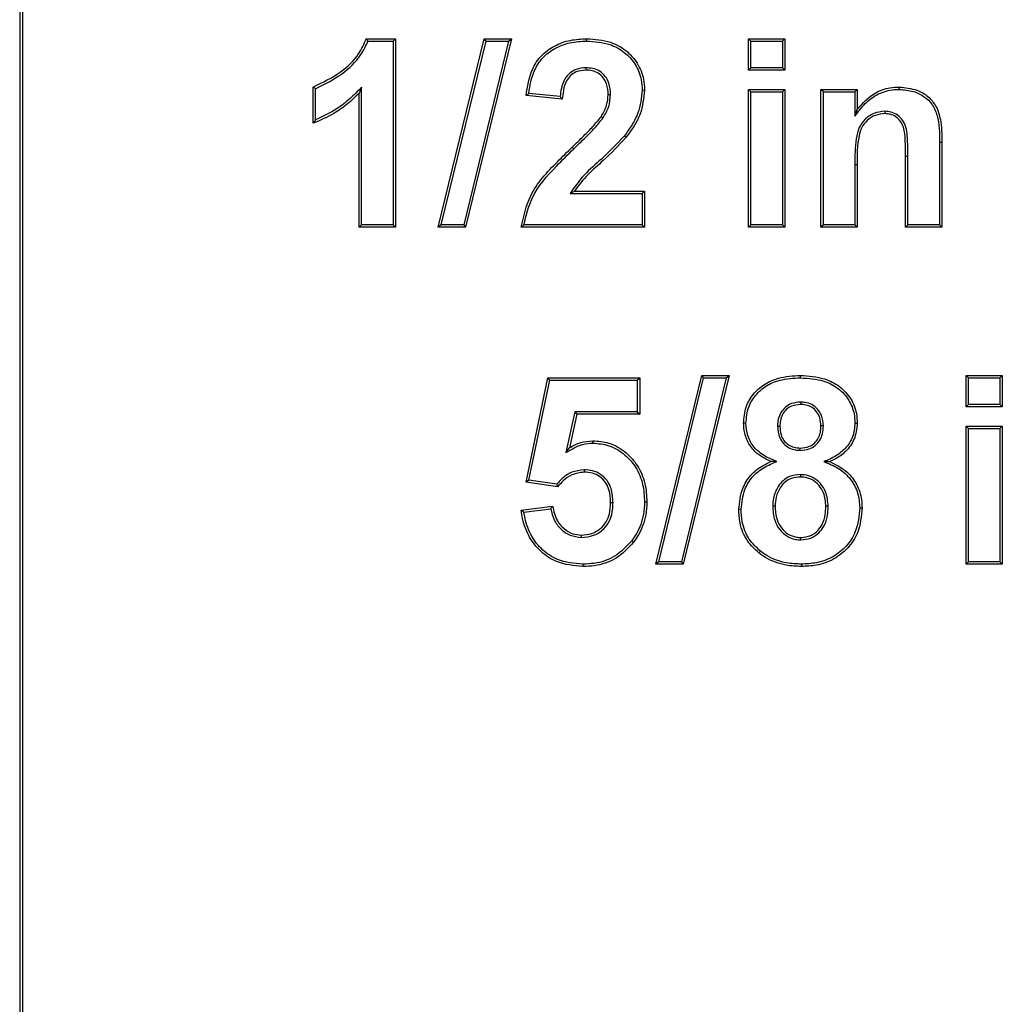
# Model space of a CAD drawing. Header units: inches. Extents: x 0.3 to 33.8, y 0.2 to 21.7.
# Tile 7 of 192: x 12.2241 to 12.297, y 6.424 to 6.4971. Entities that reach past the tile are written whole.
import ezdxf

# ---------------------------------------------------------------- set-up
doc = ezdxf.new("R2010")
doc.units = ezdxf.units.IN
doc.header["$MEASUREMENT"] = 0

msp = doc.modelspace()

# ---------------------------------------------------------------- linework, layer by layer
at = {"color": 7, "linetype": 'Continuous', "lineweight": 25}
for p, q in [((12.22406499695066, 6.545417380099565), (12.22406499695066, 6.320417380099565)), ((12.22406499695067, 6.545417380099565), (12.22406499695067, 6.295417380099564)), ((12.22428318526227, 6.545417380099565), (12.22428318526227, 6.320417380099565)), ((12.24980554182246, 6.495667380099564), (12.25196499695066, 6.495667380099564)), ((12.25179001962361, 6.495492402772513), (12.25196499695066, 6.495667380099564)), ((12.25196499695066, 6.495667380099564), (12.25196499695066, 6.481667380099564)), ((12.25513967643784, 6.481667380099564), (12.25855273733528, 6.495667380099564)), ((12.26058038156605, 6.495667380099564), (12.25717012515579, 6.481667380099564)), ((12.25869018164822, 6.495492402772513), (12.25855273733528, 6.495667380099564)), ((12.25855273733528, 6.495667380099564), (12.26058038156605, 6.495667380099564)), ((12.26035766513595, 6.495492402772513), (12.26058038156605, 6.495667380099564)), ((12.26615517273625, 6.495492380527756), (12.26615570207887, 6.495667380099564)), ((12.27834510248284, 6.495492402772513), (12.27817012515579, 6.495667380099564)), ((12.27817012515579, 6.495667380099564), (12.2808624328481, 6.495667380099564)), ((12.27817012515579, 6.493334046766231), (12.27817012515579, 6.495667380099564)), ((12.28068745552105, 6.495492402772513), (12.2808624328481, 6.495667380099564)), ((12.2808624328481, 6.495667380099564), (12.2808624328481, 6.493334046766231)), ((12.24992655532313, 6.495492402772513), (12.25179001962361, 6.495492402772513)), ((12.25179001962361, 6.495492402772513), (12.25179001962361, 6.481842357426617)), ((12.25536243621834, 6.481842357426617), (12.25869018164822, 6.495492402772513)), ((12.26035766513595, 6.495492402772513), (12.25703265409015, 6.481842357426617)), ((12.25869018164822, 6.495492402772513), (12.26035766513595, 6.495492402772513)), ((12.27834510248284, 6.495492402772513), (12.28068745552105, 6.495492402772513)), ((12.27834510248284, 6.493509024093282), (12.27834510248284, 6.495492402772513)), ((12.28068745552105, 6.495492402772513), (12.28068745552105, 6.493509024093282)), ((12.26609986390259, 6.493509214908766), (12.26609961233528, 6.493334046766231)), ((12.27834510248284, 6.493509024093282), (12.27817012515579, 6.493334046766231)), ((12.28068745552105, 6.493509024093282), (12.27834510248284, 6.493509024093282)), ((12.28068745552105, 6.493509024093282), (12.2808624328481, 6.493334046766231)), ((12.2808624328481, 6.493334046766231), (12.27817012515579, 6.493334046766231)), ((12.2458624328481, 6.489385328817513), (12.2458624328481, 6.492077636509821)), ((12.24603741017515, 6.489641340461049), (12.24603741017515, 6.491956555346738)), ((12.24944766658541, 6.492061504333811), (12.24927268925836, 6.491634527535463)), ((12.24944766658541, 6.481842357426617), (12.24944766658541, 6.492061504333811)), ((12.28935749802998, 6.491902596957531), (12.28935722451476, 6.492077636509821)), ((12.24927268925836, 6.481667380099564), (12.24927268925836, 6.491634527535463)), ((12.26434961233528, 6.491180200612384), (12.26165730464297, 6.491443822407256)), ((12.26418822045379, 6.491371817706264), (12.26185273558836, 6.491600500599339)), ((12.2679350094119, 6.491495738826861), (12.26775986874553, 6.491497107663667)), ((12.27027716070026, 6.491859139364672), (12.27045217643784, 6.491858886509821)), ((12.27834510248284, 6.491723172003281), (12.27817012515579, 6.491898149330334)), ((12.27817012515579, 6.481667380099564), (12.27817012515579, 6.491898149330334)), ((12.27817012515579, 6.491898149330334), (12.2808624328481, 6.491898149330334)), ((12.27834510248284, 6.481842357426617), (12.27834510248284, 6.491723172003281)), ((12.27834510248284, 6.491723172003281), (12.28068745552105, 6.491723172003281)), ((12.28068745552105, 6.491723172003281), (12.2808624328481, 6.491898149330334)), ((12.28068745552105, 6.491723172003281), (12.28068745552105, 6.481842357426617)), ((12.2808624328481, 6.491898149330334), (12.2808624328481, 6.481667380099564)), ((12.28372971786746, 6.491723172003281), (12.28355474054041, 6.491898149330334)), ((12.28355474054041, 6.491898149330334), (12.28624704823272, 6.491898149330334)), ((12.28355474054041, 6.481667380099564), (12.28355474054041, 6.491898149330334)), ((12.28372971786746, 6.491723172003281), (12.28607207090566, 6.491723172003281)), ((12.28372971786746, 6.481842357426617), (12.28372971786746, 6.491723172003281)), ((12.28607207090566, 6.491723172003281), (12.28624704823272, 6.491898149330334)), ((12.28607207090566, 6.491723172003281), (12.28607207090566, 6.489921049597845)), ((12.28624704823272, 6.491898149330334), (12.28624704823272, 6.490422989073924)), ((12.26737346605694, 6.48978292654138), (12.26722701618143, 6.489878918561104)), ((12.28607207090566, 6.489921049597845), (12.28624704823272, 6.490422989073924)), ((12.28829604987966, 6.490278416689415), (12.28829712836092, 6.490103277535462)), ((12.26895651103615, 6.488454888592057), (12.26909480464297, 6.488347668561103)), ((12.26520567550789, 6.487492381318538), (12.2650843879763, 6.487618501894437)), ((12.29235412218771, 6.487993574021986), (12.29252909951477, 6.487994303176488)), ((12.29235412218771, 6.487993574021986), (12.29235412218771, 6.481842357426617)), ((12.29252909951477, 6.487994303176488), (12.29252909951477, 6.481667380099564)), ((12.29001176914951, 6.486917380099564), (12.28983679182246, 6.486917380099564)), ((12.28983679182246, 6.481667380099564), (12.28983679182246, 6.486917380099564)), ((12.29001176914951, 6.481842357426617), (12.29001176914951, 6.486917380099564)), ((12.28607207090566, 6.486326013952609), (12.28624704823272, 6.486325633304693)), ((12.28607207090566, 6.486326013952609), (12.28607207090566, 6.481842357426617)), ((12.28624704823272, 6.486325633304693), (12.28624704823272, 6.481667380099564)), ((12.26493777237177, 6.48418471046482), (12.26524985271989, 6.484359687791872)), ((12.26493777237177, 6.48418471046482), (12.27027719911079, 6.48418471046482)), ((12.26524985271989, 6.484359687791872), (12.27045217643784, 6.484359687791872)), ((12.27027719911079, 6.48418471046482), (12.27045217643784, 6.484359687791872)), ((12.27027719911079, 6.48418471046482), (12.27027719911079, 6.481842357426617)), ((12.27045217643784, 6.484359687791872), (12.27045217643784, 6.481667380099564)), ((12.24944766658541, 6.481842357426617), (12.24927268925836, 6.481667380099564)), ((12.25179001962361, 6.481842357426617), (12.24944766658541, 6.481842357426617)), ((12.25179001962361, 6.481842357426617), (12.25196499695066, 6.481667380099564)), ((12.25536243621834, 6.481842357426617), (12.25513967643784, 6.481667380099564)), ((12.25703265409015, 6.481842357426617), (12.25536243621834, 6.481842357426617)), ((12.25703265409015, 6.481842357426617), (12.25717012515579, 6.481667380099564)), ((12.27027719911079, 6.481842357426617), (12.26149907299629, 6.481842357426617)), ((12.27027719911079, 6.481842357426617), (12.27045217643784, 6.481667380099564)), ((12.27834510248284, 6.481842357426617), (12.27817012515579, 6.481667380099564)), ((12.28068745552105, 6.481842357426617), (12.27834510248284, 6.481842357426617)), ((12.28068745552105, 6.481842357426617), (12.2808624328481, 6.481667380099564)), ((12.28372971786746, 6.481842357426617), (12.28355474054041, 6.481667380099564)), ((12.28607207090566, 6.481842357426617), (12.28372971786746, 6.481842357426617)), ((12.28607207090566, 6.481842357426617), (12.28624704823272, 6.481667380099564)), ((12.29001176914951, 6.481842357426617), (12.28983679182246, 6.481667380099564)), ((12.29235412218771, 6.481842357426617), (12.29001176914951, 6.481842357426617)), ((12.29235412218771, 6.481842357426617), (12.29252909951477, 6.481667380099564)), ((12.25196499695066, 6.481667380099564), (12.24927268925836, 6.481667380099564)), ((12.25717012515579, 6.481667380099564), (12.25513967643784, 6.481667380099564)), ((12.27045217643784, 6.481667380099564), (12.261298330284, 6.481667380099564)), ((12.2808624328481, 6.481667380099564), (12.27817012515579, 6.481667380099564)), ((12.28624704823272, 6.481667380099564), (12.28355474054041, 6.481667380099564)), ((12.29252909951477, 6.481667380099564), (12.28983679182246, 6.481667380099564)), ((12.26165730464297, 6.462741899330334), (12.26327268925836, 6.470487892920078)), ((12.26186674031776, 6.462889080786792), (12.26341494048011, 6.470312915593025)), ((12.26341494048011, 6.470312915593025), (12.26327268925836, 6.470487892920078)), ((12.26327268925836, 6.470487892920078), (12.27009320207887, 6.470487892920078)), ((12.26341494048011, 6.470312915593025), (12.26991822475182, 6.470312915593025)), ((12.26991822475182, 6.470312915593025), (12.27009320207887, 6.470487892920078)), ((12.26991822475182, 6.470312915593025), (12.26991822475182, 6.467970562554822)), ((12.27009320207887, 6.470487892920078), (12.27009320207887, 6.467795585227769)), ((12.27129352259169, 6.456667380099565), (12.27470658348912, 6.470667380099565)), ((12.27151628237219, 6.456842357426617), (12.27484402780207, 6.470492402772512)), ((12.27651151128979, 6.470492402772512), (12.273186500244, 6.456842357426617)), ((12.27673422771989, 6.470667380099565), (12.27332397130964, 6.456667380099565)), ((12.27484402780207, 6.470492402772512), (12.27470658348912, 6.470667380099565)), ((12.27470658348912, 6.470667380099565), (12.27673422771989, 6.470667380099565)), ((12.27484402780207, 6.470492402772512), (12.27651151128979, 6.470492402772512)), ((12.27651151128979, 6.470492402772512), (12.27673422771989, 6.470667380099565)), ((12.28202912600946, 6.470492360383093), (12.28202909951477, 6.470667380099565)), ((12.29449894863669, 6.470492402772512), (12.29432397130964, 6.470667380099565)), ((12.29432397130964, 6.470667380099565), (12.29701627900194, 6.470667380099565)), ((12.29432397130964, 6.468334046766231), (12.29432397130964, 6.470667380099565)), ((12.29449894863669, 6.470492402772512), (12.29684130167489, 6.470492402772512)), ((12.29449894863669, 6.468509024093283), (12.29449894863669, 6.470492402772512)), ((12.29684130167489, 6.470492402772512), (12.29701627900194, 6.470667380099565)), ((12.29684130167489, 6.470492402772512), (12.29684130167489, 6.468509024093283)), ((12.29701627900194, 6.470667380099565), (12.29701627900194, 6.468334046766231)), ((12.2820460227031, 6.468688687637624), (12.28204592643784, 6.468513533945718)), ((12.26528867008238, 6.467970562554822), (12.26462355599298, 6.464947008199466)), ((12.26991822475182, 6.467970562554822), (12.26528867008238, 6.467970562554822)), ((12.26528867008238, 6.467970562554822), (12.26542933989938, 6.467795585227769)), ((12.26991822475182, 6.467970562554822), (12.27009320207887, 6.467795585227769)), ((12.29449894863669, 6.468509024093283), (12.29432397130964, 6.468334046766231)), ((12.29701627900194, 6.468334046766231), (12.29432397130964, 6.468334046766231)), ((12.29684130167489, 6.468509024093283), (12.29449894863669, 6.468509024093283)), ((12.29684130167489, 6.468509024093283), (12.29701627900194, 6.468334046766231)), ((12.26542933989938, 6.467795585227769), (12.2648796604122, 6.465296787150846)), ((12.27009320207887, 6.467795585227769), (12.26542933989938, 6.467795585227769)), ((12.27798621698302, 6.467123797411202), (12.27781115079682, 6.467122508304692)), ((12.28607199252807, 6.467123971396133), (12.28624704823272, 6.467122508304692)), ((12.28032837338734, 6.466912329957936), (12.28050345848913, 6.466912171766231)), ((12.28372981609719, 6.466920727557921), (12.28355474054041, 6.466920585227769)), ((12.29449894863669, 6.466723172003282), (12.29432397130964, 6.466898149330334)), ((12.29432397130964, 6.456667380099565), (12.29432397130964, 6.466898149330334)), ((12.29432397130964, 6.466898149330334), (12.29701627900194, 6.466898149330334)), ((12.29449894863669, 6.456842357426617), (12.29449894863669, 6.466723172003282)), ((12.29449894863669, 6.466723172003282), (12.29684130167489, 6.466723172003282)), ((12.29684130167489, 6.466723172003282), (12.29701627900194, 6.466898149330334)), ((12.29684130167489, 6.466723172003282), (12.29684130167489, 6.456842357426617)), ((12.29701627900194, 6.466898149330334), (12.29701627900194, 6.456667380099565)), ((12.26660888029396, 6.465646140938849), (12.26660722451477, 6.465821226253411)), ((12.26462355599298, 6.464947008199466), (12.2648796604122, 6.465296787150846)), ((12.28202050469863, 6.465107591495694), (12.28202068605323, 6.465282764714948)), ((12.28027770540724, 6.464280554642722), (12.27983318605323, 6.464278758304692)), ((12.2837616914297, 6.464273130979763), (12.28420538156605, 6.464278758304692)), ((12.26596618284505, 6.463662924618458), (12.26596780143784, 6.463487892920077)), ((12.26186674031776, 6.462889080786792), (12.26165730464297, 6.462741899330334)), ((12.2640046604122, 6.462410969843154), (12.26165730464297, 6.462741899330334)), ((12.26393395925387, 6.462597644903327), (12.26186674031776, 6.462889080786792)), ((12.28202262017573, 6.463303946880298), (12.28202349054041, 6.463128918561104)), ((12.2704566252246, 6.46128373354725), (12.27063166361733, 6.461283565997)), ((12.261298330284, 6.460672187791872), (12.26363166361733, 6.460975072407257)), ((12.26149631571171, 6.46052144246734), (12.26348686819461, 6.460779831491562)), ((12.26811436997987, 6.461223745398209), (12.26793935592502, 6.461224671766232)), ((12.27762722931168, 6.460729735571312), (12.27745217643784, 6.460731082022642)), ((12.27996945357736, 6.460988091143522), (12.28014448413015, 6.460986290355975)), ((12.28408871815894, 6.460955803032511), (12.28391371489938, 6.460955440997)), ((12.28643102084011, 6.460847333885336), (12.28660602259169, 6.460846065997)), ((12.26576559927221, 6.458646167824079), (12.2657686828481, 6.458821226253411)), ((12.26949955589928, 6.458394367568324), (12.26963887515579, 6.458288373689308)), ((12.28206324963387, 6.458466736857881), (12.28206275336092, 6.458641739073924)), ((12.27905311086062, 6.457626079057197), (12.27894416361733, 6.457489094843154)), ((12.26588014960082, 6.456662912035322), (12.26588086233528, 6.456487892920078)), ((12.27151628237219, 6.456842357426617), (12.27129352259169, 6.456667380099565)), ((12.27332397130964, 6.456667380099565), (12.27129352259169, 6.456667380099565)), ((12.273186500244, 6.456842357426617), (12.27151628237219, 6.456842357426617)), ((12.273186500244, 6.456842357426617), (12.27332397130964, 6.456667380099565)), ((12.28210476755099, 6.456662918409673), (12.28210482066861, 6.456487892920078)), ((12.29449894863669, 6.456842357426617), (12.29432397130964, 6.456667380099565)), ((12.29701627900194, 6.456667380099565), (12.29432397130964, 6.456667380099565)), ((12.29684130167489, 6.456842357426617), (12.29449894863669, 6.456842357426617)), ((12.29684130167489, 6.456842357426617), (12.29701627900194, 6.456667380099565))]:
    msp.add_line(p, q, dxfattribs=at)
at = {"color": 7, "linetype": 'Continuous', "lineweight": 25, "flags": 128}
msp.add_lwpolyline([(12.24603741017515, 6.491956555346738), (12.24594992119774, 6.492017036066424), (12.2458624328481, 6.492077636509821)], dxfattribs=at)
at = {"color": 7, "linetype": 'Continuous', "lineweight": 25}
for points, knots in [([(12.2458624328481, 6.492077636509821), (12.2465602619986, 6.492419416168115), (12.2478230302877, 6.493037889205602), (12.24919630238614, 6.494322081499), (12.24963125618, 6.495282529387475), (12.24980554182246, 6.495667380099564)], [0, 0, 0, 0, 0.4253777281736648, 0.769749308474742, 1, 1, 1, 1]), ([(12.24992655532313, 6.495492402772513), (12.2499064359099, 6.495521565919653), (12.24986619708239, 6.49557989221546), (12.24982576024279, 6.495638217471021), (12.24980554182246, 6.495667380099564)], [0, 0, 0, 0, 0.4999999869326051, 1, 1, 1, 1]), ([(12.26165730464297, 6.491443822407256), (12.26176112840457, 6.492106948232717), (12.26192813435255, 6.493173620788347), (12.26274061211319, 6.494446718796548), (12.26375130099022, 6.495179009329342), (12.26492436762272, 6.495603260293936), (12.2657499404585, 6.495646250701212), (12.26615570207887, 6.495667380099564)], [0, 0, 0, 0, 0.2891442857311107, 0.4651036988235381, 0.6413562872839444, 0.823729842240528, 1, 1, 1, 1]), ([(12.26615570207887, 6.495667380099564), (12.26676224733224, 6.495627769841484), (12.26779818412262, 6.495560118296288), (12.26910154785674, 6.494844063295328), (12.26997277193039, 6.493885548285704), (12.2704014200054, 6.492819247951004), (12.27043804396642, 6.492126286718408), (12.27045217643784, 6.491858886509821)], [0, 0, 0, 0, 0.2802385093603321, 0.4786277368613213, 0.6769197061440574, 0.8753296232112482, 1, 1, 1, 1]), ([(12.24603741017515, 6.491956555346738), (12.24670654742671, 6.492293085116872), (12.24797081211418, 6.492928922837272), (12.24931682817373, 6.494197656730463), (12.24976409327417, 6.495147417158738), (12.24992655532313, 6.495492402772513)], [0, 0, 0, 0, 0.4172336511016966, 0.7883192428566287, 1, 1, 1, 1]), ([(12.26185273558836, 6.491600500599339), (12.26195390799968, 6.492181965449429), (12.26212024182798, 6.493137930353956), (12.26285069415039, 6.494299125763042), (12.26379092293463, 6.494996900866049), (12.26492238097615, 6.49542528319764), (12.26573839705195, 6.495469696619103), (12.26615517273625, 6.495492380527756)], [0, 0, 0, 0, 0.2717156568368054, 0.4467176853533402, 0.6220911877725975, 0.8069851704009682, 1, 1, 1, 1]), ([(12.26615517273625, 6.495492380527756), (12.2667419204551, 6.495454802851), (12.26773841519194, 6.495390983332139), (12.2689895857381, 6.494705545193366), (12.26982139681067, 6.493791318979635), (12.27022935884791, 6.492774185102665), (12.27026386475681, 6.492113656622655), (12.27027716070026, 6.491859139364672)], [0, 0, 0, 0, 0.2830854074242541, 0.480774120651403, 0.6783583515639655, 0.8760638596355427, 1, 1, 1, 1]), ([(12.26609986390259, 6.493509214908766), (12.26585114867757, 6.493489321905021), (12.26541671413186, 6.493454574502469), (12.26487861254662, 6.49312506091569), (12.26447738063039, 6.492640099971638), (12.26426708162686, 6.492023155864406), (12.26421247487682, 6.491572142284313), (12.26418822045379, 6.491371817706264)], [0, 0, 0, 0, 0.2303493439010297, 0.4023545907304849, 0.5742820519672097, 0.8109108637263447, 1, 1, 1, 1]), ([(12.2679350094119, 6.491495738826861), (12.26791713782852, 6.491790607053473), (12.26788754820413, 6.49227881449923), (12.26756275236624, 6.492889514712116), (12.26713701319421, 6.493274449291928), (12.26662223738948, 6.493481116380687), (12.26627102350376, 6.493500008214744), (12.26609986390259, 6.493509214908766)], [0, 0, 0, 0, 0.284558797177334, 0.4711383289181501, 0.6584573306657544, 0.8335535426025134, 1, 1, 1, 1]), ([(12.26609961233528, 6.493334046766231), (12.26584941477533, 6.493312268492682), (12.26543287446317, 6.493276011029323), (12.26494274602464, 6.492943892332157), (12.26459376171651, 6.492476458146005), (12.26441093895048, 6.491860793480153), (12.26436918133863, 6.49139737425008), (12.26434961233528, 6.491180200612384)], [0, 0, 0, 0, 0.2370883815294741, 0.3947155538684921, 0.5522833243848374, 0.7901851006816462, 0.9999999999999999, 0.9999999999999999, 0.9999999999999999, 0.9999999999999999]), ([(12.26775986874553, 6.491497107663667), (12.26774338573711, 6.491776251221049), (12.26771671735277, 6.492227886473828), (12.26741759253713, 6.492785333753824), (12.2670361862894, 6.493126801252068), (12.266572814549, 6.493309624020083), (12.26625594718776, 6.493325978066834), (12.26609961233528, 6.493334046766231)], [0, 0, 0, 0, 0.295556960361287, 0.4781910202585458, 0.6616268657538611, 0.8330547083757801, 1, 1, 1, 1]), ([(12.24944766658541, 6.492061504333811), (12.24916751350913, 6.491773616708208), (12.24860647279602, 6.491197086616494), (12.24749315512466, 6.490326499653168), (12.24658249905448, 6.48989789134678), (12.24603741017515, 6.489641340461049)], [0, 0, 0, 0, 0.2859096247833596, 0.5725689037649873, 1, 1, 1, 1]), ([(12.28624704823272, 6.490422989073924), (12.28665192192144, 6.490873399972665), (12.28732301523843, 6.491619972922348), (12.28850978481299, 6.492036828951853), (12.28912915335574, 6.492066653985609), (12.28935722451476, 6.492077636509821)], [0, 0, 0, 0, 0.4900065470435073, 0.8122042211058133, 1, 1, 1, 1]), ([(12.28935722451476, 6.492077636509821), (12.28980742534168, 6.492032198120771), (12.29057069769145, 6.491955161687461), (12.29153123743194, 6.491415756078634), (12.29215208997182, 6.490647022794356), (12.29252194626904, 6.489465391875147), (12.29252634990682, 6.488559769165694), (12.29252909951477, 6.487994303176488)], [0, 0, 0, 0, 0.2266941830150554, 0.3843382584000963, 0.5436126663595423, 0.7150341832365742, 1, 1, 1, 1]), ([(12.24927268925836, 6.491634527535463), (12.24898449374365, 6.491353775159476), (12.24840775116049, 6.490791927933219), (12.24727650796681, 6.489999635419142), (12.24638445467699, 6.489612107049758), (12.2458624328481, 6.489385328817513)], [0, 0, 0, 0, 0.2929380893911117, 0.5862335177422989, 1, 1, 1, 1]), ([(12.26185273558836, 6.491600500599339), (12.26182008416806, 6.491574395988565), (12.26175478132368, 6.49152218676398), (12.26168979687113, 6.491469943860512), (12.26165730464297, 6.491443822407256)], [0, 0, 0, 0, 0.4999999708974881, 1, 1, 1, 1]), ([(12.26418822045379, 6.491371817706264), (12.26420759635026, 6.491348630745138), (12.26424395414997, 6.491305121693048), (12.26429787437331, 6.491241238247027), (12.26433236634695, 6.491200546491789), (12.26434961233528, 6.491180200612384)], [0, 0, 0, 0, 0.3632546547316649, 0.6816272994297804, 1, 1, 1, 1]), ([(12.26722701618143, 6.489878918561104), (12.26730812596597, 6.49001448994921), (12.26747056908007, 6.490286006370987), (12.26769887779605, 6.490819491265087), (12.26773653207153, 6.491237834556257), (12.26775986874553, 6.491497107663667)], [0, 0, 0, 0, 0.2749384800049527, 0.5506347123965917, 1, 1, 1, 1]), ([(12.26737346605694, 6.48978292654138), (12.26745462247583, 6.489918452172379), (12.26761713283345, 6.490189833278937), (12.2678640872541, 6.49075117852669), (12.26790712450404, 6.491202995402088), (12.2679350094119, 6.491495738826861)], [0, 0, 0, 0, 0.2599282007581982, 0.5204890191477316, 1, 1, 1, 1]), ([(12.27027716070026, 6.491859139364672), (12.27021725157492, 6.491278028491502), (12.27012346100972, 6.49036827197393), (12.26954027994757, 6.489259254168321), (12.26915261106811, 6.488725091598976), (12.26895651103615, 6.488454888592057)], [0, 0, 0, 0, 0.4663153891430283, 0.7300387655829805, 1, 1, 1, 1]), ([(12.27045217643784, 6.491858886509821), (12.27038950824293, 6.491253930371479), (12.27029204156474, 6.490313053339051), (12.26969131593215, 6.489169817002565), (12.2692951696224, 6.488623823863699), (12.26909480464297, 6.488347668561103)], [0, 0, 0, 0, 0.4709066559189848, 0.7323923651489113, 1, 1, 1, 1]), ([(12.28607207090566, 6.489921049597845), (12.28631513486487, 6.490242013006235), (12.28680461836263, 6.490888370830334), (12.28778696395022, 6.491629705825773), (12.28870833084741, 6.491884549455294), (12.28923160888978, 6.491899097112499), (12.28935749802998, 6.491902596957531)], [0, 0, 0, 0, 0.3014686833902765, 0.607099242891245, 0.905476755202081, 1, 1, 1, 1]), ([(12.28935749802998, 6.491902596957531), (12.2897103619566, 6.491873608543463), (12.29037749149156, 6.491818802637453), (12.29122256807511, 6.491410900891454), (12.29185661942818, 6.490789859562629), (12.29235591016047, 6.489642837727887), (12.29235484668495, 6.488661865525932), (12.29235412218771, 6.487993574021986)], [0, 0, 0, 0, 0.1865621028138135, 0.3527169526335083, 0.4857985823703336, 0.6496980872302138, 1, 1, 1, 1]), ([(12.2650843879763, 6.487618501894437), (12.26537231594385, 6.487898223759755), (12.2658883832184, 6.488399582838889), (12.26662667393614, 6.489132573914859), (12.26702663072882, 6.489629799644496), (12.26722701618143, 6.489878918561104)], [0, 0, 0, 0, 0.3864093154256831, 0.6925801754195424, 1, 1, 1, 1]), ([(12.26520567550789, 6.487492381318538), (12.26549359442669, 6.487772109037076), (12.26601431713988, 6.488278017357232), (12.26676199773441, 6.489020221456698), (12.267169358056, 6.489528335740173), (12.26737346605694, 6.48978292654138)], [0, 0, 0, 0, 0.3815989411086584, 0.6901499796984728, 1, 1, 1, 1]), ([(12.28829604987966, 6.490278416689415), (12.28801174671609, 6.49024649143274), (12.28745956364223, 6.490184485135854), (12.28679773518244, 6.489708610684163), (12.28632819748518, 6.489051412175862), (12.28607101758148, 6.487892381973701), (12.28607164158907, 6.486964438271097), (12.28607207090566, 6.486326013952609)], [0, 0, 0, 0, 0.1644454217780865, 0.3193913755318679, 0.4586280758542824, 0.6275366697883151, 1, 1, 1, 1]), ([(12.28829712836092, 6.490103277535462), (12.28805778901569, 6.490079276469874), (12.28757691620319, 6.490031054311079), (12.28697811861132, 6.489631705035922), (12.28655673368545, 6.489091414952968), (12.28621933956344, 6.487978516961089), (12.2862350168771, 6.487043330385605), (12.28624704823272, 6.486325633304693)], [0, 0, 0, 0, 0.1462529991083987, 0.2938467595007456, 0.4281624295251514, 0.5611505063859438, 1, 1, 1, 1]), ([(12.29001176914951, 6.486917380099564), (12.29000716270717, 6.487327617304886), (12.28999790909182, 6.48815171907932), (12.28990662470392, 6.489188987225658), (12.28946463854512, 6.489839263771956), (12.28903211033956, 6.490149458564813), (12.2886174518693, 6.490267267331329), (12.28837202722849, 6.490275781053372), (12.28829604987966, 6.490278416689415)], [0, 0, 0, 0, 0.2893223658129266, 0.581202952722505, 0.7044129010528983, 0.8280589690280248, 0.9467713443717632, 1, 1, 1, 1]), ([(12.28983679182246, 6.486917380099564), (12.28983122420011, 6.487329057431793), (12.28982141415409, 6.488054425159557), (12.28975700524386, 6.488955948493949), (12.28947700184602, 6.489546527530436), (12.28912892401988, 6.489887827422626), (12.2887128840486, 6.490079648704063), (12.28842927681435, 6.490095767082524), (12.28829712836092, 6.490103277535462)], [0, 0, 0, 0, 0.3088573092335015, 0.5442007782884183, 0.6662566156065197, 0.7888700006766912, 0.9016227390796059, 1, 1, 1, 1]), ([(12.24603741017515, 6.489641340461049), (12.24600824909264, 6.489598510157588), (12.2459499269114, 6.489512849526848), (12.24589159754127, 6.489427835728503), (12.2458624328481, 6.489385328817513)], [0, 0, 0, 0, 0.4999998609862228, 1, 1, 1, 1]), ([(12.26895651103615, 6.488454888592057), (12.26840238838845, 6.487866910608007), (12.2674566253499, 6.486863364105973), (12.26593001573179, 6.485614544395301), (12.2652702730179, 6.484663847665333), (12.26493777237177, 6.48418471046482)], [0, 0, 0, 0, 0.4123866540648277, 0.7038514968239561, 0.9999999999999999, 0.9999999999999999, 0.9999999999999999, 0.9999999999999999]), ([(12.26909480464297, 6.488347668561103), (12.2685406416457, 6.487759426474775), (12.26763116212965, 6.486794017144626), (12.26620471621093, 6.485605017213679), (12.26556918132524, 6.484776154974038), (12.26524985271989, 6.484359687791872)], [0, 0, 0, 0, 0.4369321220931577, 0.7170829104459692, 0.9999999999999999, 0.9999999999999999, 0.9999999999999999, 0.9999999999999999]), ([(12.261298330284, 6.481667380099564), (12.26147776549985, 6.482473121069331), (12.26189314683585, 6.484338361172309), (12.26358852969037, 6.486155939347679), (12.26471729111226, 6.4872595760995), (12.2650843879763, 6.487618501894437)], [0, 0, 0, 0, 0.3391332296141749, 0.785072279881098, 1, 1, 1, 1]), ([(12.26149907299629, 6.481842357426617), (12.26166648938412, 6.482539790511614), (12.26206562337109, 6.484202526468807), (12.26364779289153, 6.485965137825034), (12.26477534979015, 6.487070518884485), (12.26520567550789, 6.487492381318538)], [0, 0, 0, 0, 0.3088018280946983, 0.7362081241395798, 1, 1, 1, 1]), ([(12.26149907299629, 6.481842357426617), (12.26146551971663, 6.481813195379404), (12.26139841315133, 6.48175487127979), (12.26133169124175, 6.481696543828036), (12.261298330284, 6.481667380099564)], [0, 0, 0, 0, 0.4999999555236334, 1, 1, 1, 1]), ([(12.27781115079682, 6.467122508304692), (12.27784497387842, 6.467531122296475), (12.27790919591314, 6.468306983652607), (12.27849793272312, 6.469312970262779), (12.27933179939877, 6.470064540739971), (12.28054278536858, 6.470588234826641), (12.28147748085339, 6.470638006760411), (12.28202909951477, 6.470667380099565)], [0, 0, 0, 0, 0.196546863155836, 0.3731960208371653, 0.5494220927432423, 0.7340875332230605, 1, 1, 1, 1]), ([(12.27798621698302, 6.467123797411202), (12.27802190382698, 6.467533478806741), (12.27808801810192, 6.468292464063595), (12.2786805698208, 6.469253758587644), (12.27948609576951, 6.46995035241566), (12.28063592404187, 6.470421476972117), (12.28151376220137, 6.470466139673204), (12.28202912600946, 6.470492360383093)], [0, 0, 0, 0, 0.2059742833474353, 0.3815927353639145, 0.5567470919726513, 0.7397737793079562, 1, 1, 1, 1]), ([(12.28202909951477, 6.470667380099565), (12.2826384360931, 6.47063125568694), (12.28366413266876, 6.470570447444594), (12.28496645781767, 6.469901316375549), (12.28580918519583, 6.46899373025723), (12.28620212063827, 6.467995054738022), (12.28623458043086, 6.467364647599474), (12.28624704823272, 6.467122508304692)], [0, 0, 0, 0, 0.2931002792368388, 0.4933758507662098, 0.6942511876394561, 0.8825619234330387, 1, 1, 1, 1]), ([(12.28202912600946, 6.470492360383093), (12.28261844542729, 6.470458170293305), (12.28360415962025, 6.47040098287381), (12.28485356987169, 6.469763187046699), (12.28565726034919, 6.468900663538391), (12.28602978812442, 6.46795127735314), (12.28606030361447, 6.467353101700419), (12.28607199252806, 6.467123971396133)], [0, 0, 0, 0, 0.2966551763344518, 0.4961947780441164, 0.6963552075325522, 0.8836893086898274, 1, 1, 1, 1]), ([(12.2820460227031, 6.468688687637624), (12.28181459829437, 6.468670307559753), (12.28140847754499, 6.468638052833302), (12.28090181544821, 6.468333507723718), (12.28055847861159, 6.46792965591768), (12.28035439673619, 6.467435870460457), (12.28033694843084, 6.467084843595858), (12.28032837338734, 6.466912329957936)], [0, 0, 0, 0, 0.2477683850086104, 0.4348023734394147, 0.6216978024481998, 0.8140817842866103, 1, 1, 1, 1]), ([(12.28372981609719, 6.466920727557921), (12.28370619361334, 6.46719376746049), (12.2836667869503, 6.467649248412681), (12.28331427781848, 6.468191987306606), (12.28289209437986, 6.468524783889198), (12.2824424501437, 6.46866995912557), (12.28216009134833, 6.468683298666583), (12.2820460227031, 6.468688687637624)], [0, 0, 0, 0, 0.2954745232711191, 0.4929060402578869, 0.6903937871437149, 0.8749238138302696, 1, 1, 1, 1]), ([(12.28204592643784, 6.468513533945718), (12.28181299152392, 6.468493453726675), (12.2814234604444, 6.468459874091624), (12.28096348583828, 6.468150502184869), (12.28067350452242, 6.467773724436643), (12.28052074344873, 6.467341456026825), (12.28050885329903, 6.467046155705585), (12.28050345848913, 6.466912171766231)], [0, 0, 0, 0, 0.2756928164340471, 0.4610340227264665, 0.6461597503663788, 0.839455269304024, 1, 1, 1, 1]), ([(12.28355474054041, 6.466920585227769), (12.28354033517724, 6.467129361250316), (12.28351442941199, 6.467504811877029), (12.28325333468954, 6.467990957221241), (12.28288842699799, 6.468324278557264), (12.28245963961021, 6.46849113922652), (12.28217562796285, 6.468506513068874), (12.28204592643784, 6.468513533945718)], [0, 0, 0, 0, 0.2520687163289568, 0.4533056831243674, 0.6548001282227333, 0.8423552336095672, 1, 1, 1, 1]), ([(12.27983318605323, 6.464278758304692), (12.27940577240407, 6.46449150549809), (12.27868756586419, 6.464848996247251), (12.27805273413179, 6.465792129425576), (12.27783396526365, 6.466541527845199), (12.27781631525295, 6.46699099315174), (12.27781115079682, 6.467122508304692)], [0, 0, 0, 0, 0.3788026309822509, 0.6365227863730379, 0.8936452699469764, 0.9999999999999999, 0.9999999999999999, 0.9999999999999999, 0.9999999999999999]), ([(12.28027770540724, 6.464280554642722), (12.27996779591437, 6.464405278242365), (12.27934378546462, 6.464656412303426), (12.27855115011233, 6.465291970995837), (12.27807142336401, 6.466174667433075), (12.27801425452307, 6.466811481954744), (12.27798621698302, 6.467123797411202)], [0, 0, 0, 0, 0.2551791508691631, 0.5138095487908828, 0.7615557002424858, 1, 1, 1, 1]), ([(12.28607199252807, 6.467123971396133), (12.28603920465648, 6.466781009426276), (12.28597330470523, 6.466091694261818), (12.28541129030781, 6.465239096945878), (12.28464039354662, 6.4646369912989), (12.2840618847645, 6.46439743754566), (12.2837616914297, 6.464273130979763)], [0, 0, 0, 0, 0.2602233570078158, 0.5230198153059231, 0.7524907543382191, 1, 1, 1, 1]), ([(12.28624704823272, 6.467122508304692), (12.28620192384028, 6.466712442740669), (12.28611590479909, 6.465930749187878), (12.2854399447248, 6.465013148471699), (12.28475747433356, 6.464523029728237), (12.28433324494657, 6.464335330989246), (12.28420538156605, 6.464278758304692)], [0, 0, 0, 0, 0.3280625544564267, 0.6253741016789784, 0.887087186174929, 1, 1, 1, 1]), ([(12.28032837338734, 6.466912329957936), (12.2803535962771, 6.466613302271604), (12.28039352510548, 6.466139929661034), (12.28074990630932, 6.465588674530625), (12.28116328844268, 6.465273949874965), (12.28160985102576, 6.465127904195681), (12.28189836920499, 6.465113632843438), (12.28202050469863, 6.465107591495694)], [0, 0, 0, 0, 0.3178269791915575, 0.5031326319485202, 0.6890207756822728, 0.8683562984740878, 0.9999999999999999, 0.9999999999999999, 0.9999999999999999, 0.9999999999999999]), ([(12.28050345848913, 6.466912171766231), (12.2805171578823, 6.466693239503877), (12.28054081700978, 6.466315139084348), (12.28078470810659, 6.465825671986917), (12.28112624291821, 6.465501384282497), (12.28155827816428, 6.465311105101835), (12.28186242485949, 6.465292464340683), (12.28202068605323, 6.465282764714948)], [0, 0, 0, 0, 0.2595901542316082, 0.448317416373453, 0.6381047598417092, 0.8116896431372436, 1, 1, 1, 1]), ([(12.28202050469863, 6.465107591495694), (12.28224778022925, 6.465126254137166), (12.28264805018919, 6.465159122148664), (12.28315238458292, 6.465454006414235), (12.28349052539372, 6.465849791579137), (12.28370115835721, 6.466356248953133), (12.28371982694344, 6.466723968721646), (12.28372981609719, 6.466920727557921)], [0, 0, 0, 0, 0.2410798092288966, 0.4245815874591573, 0.6082628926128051, 0.7903900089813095, 1, 1, 1, 1]), ([(12.28202068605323, 6.465282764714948), (12.28224930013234, 6.465303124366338), (12.28263105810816, 6.465337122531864), (12.28308726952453, 6.465633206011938), (12.28337026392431, 6.465998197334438), (12.28353438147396, 6.466443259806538), (12.28354783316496, 6.466758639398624), (12.28355474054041, 6.466920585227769)], [0, 0, 0, 0, 0.267930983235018, 0.4474124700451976, 0.6270179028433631, 0.8084755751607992, 0.9999999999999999, 0.9999999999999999, 0.9999999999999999, 0.9999999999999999]), ([(12.26462355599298, 6.464947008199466), (12.2647559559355, 6.465023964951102), (12.26502085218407, 6.465177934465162), (12.26542338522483, 6.46540142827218), (12.26595210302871, 6.465593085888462), (12.2663574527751, 6.46562583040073), (12.26660888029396, 6.465646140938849)], [0, 0, 0, 0, 0.2154249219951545, 0.4310066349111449, 0.6470687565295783, 1, 1, 1, 1]), ([(12.2648796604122, 6.465296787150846), (12.26501252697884, 6.465373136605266), (12.26527860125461, 6.465526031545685), (12.26584832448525, 6.465752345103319), (12.26630479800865, 6.465793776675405), (12.26660722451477, 6.465821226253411)], [0, 0, 0, 0, 0.2518373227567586, 0.5043212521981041, 1, 1, 1, 1]), ([(12.26660722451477, 6.465821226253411), (12.26701443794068, 6.465788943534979), (12.26791211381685, 6.465717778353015), (12.26907514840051, 6.465020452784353), (12.26999848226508, 6.463974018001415), (12.27055201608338, 6.462694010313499), (12.27060552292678, 6.461746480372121), (12.27063166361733, 6.461283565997)], [0, 0, 0, 0, 0.1797584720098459, 0.3962660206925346, 0.5804828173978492, 0.7950454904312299, 1, 1, 1, 1]), ([(12.26660888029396, 6.465646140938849), (12.26701689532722, 6.465612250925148), (12.26788909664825, 6.465539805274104), (12.26900150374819, 6.464847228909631), (12.26987304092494, 6.463840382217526), (12.2703842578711, 6.462615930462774), (12.27043306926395, 6.46171737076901), (12.2704566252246, 6.46128373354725)], [0, 0, 0, 0, 0.1875883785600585, 0.401001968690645, 0.5850437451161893, 0.7997456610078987, 1, 1, 1, 1]), ([(12.27745217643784, 6.460731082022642), (12.27750785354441, 6.461256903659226), (12.27760481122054, 6.462172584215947), (12.2783030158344, 6.463308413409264), (12.27909146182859, 6.463935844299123), (12.27963852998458, 6.464188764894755), (12.27983318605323, 6.464278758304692)], [0, 0, 0, 0, 0.3454607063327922, 0.6015949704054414, 0.858240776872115, 1, 1, 1, 1]), ([(12.27762722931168, 6.460729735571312), (12.27767977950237, 6.461229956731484), (12.27777122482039, 6.462100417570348), (12.27842943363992, 6.463184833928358), (12.27929522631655, 6.463868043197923), (12.27995685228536, 6.464145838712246), (12.28027770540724, 6.464280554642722)], [0, 0, 0, 0, 0.3144142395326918, 0.5471285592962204, 0.7803816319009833, 1, 1, 1, 1]), ([(12.2837616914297, 6.464273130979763), (12.28413615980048, 6.464122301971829), (12.2848905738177, 6.463818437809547), (12.28579657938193, 6.463006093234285), (12.28634578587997, 6.461958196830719), (12.2864030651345, 6.461211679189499), (12.28643102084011, 6.460847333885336)], [0, 0, 0, 0, 0.2587610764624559, 0.5213070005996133, 0.7663691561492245, 1, 1, 1, 1]), ([(12.28420538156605, 6.464278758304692), (12.28466047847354, 6.464051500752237), (12.28546960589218, 6.463647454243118), (12.28625870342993, 6.462592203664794), (12.28657290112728, 6.46164082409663), (12.28659760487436, 6.461048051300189), (12.28660602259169, 6.460846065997)], [0, 0, 0, 0, 0.3379946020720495, 0.6009284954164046, 0.8640177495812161, 1, 1, 1, 1]), ([(12.26596618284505, 6.463662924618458), (12.26565701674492, 6.463625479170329), (12.26506288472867, 6.463553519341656), (12.26438942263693, 6.463097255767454), (12.2640663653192, 6.462742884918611), (12.26393395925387, 6.462597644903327)], [0, 0, 0, 0, 0.3903420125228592, 0.750129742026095, 1, 1, 1, 1]), ([(12.26596780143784, 6.463487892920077), (12.2656573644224, 6.463447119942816), (12.26508384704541, 6.463371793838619), (12.26444020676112, 6.462907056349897), (12.26413637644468, 6.462560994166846), (12.2640046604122, 6.462410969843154)], [0, 0, 0, 0, 0.4006423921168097, 0.7401674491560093, 1, 1, 1, 1]), ([(12.26811436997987, 6.461223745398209), (12.26809321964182, 6.461581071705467), (12.26805893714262, 6.462160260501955), (12.26770195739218, 6.462893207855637), (12.26720979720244, 6.463345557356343), (12.26660790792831, 6.46362341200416), (12.26617897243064, 6.463649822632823), (12.26596618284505, 6.463662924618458)], [0, 0, 0, 0, 0.2899092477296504, 0.4699127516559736, 0.6509418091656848, 0.826836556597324, 1, 1, 1, 1]), ([(12.26793935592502, 6.461224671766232), (12.26792146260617, 6.461547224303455), (12.2678921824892, 6.46207504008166), (12.26758288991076, 6.462755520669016), (12.26713839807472, 6.463178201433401), (12.26658092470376, 6.463449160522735), (12.2661777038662, 6.463474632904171), (12.26596780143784, 6.463487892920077)], [0, 0, 0, 0, 0.2834184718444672, 0.4637779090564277, 0.6457090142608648, 0.8155687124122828, 1, 1, 1, 1]), ([(12.28202262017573, 6.463303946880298), (12.28174223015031, 6.463280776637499), (12.2812737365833, 6.463242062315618), (12.28071220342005, 6.462880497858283), (12.28029061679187, 6.462337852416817), (12.28001156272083, 6.46168604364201), (12.27998107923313, 6.461180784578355), (12.27996945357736, 6.460988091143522)], [0, 0, 0, 0, 0.2403220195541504, 0.4015453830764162, 0.5620524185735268, 0.8329775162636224, 1, 1, 1, 1]), ([(12.28202349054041, 6.463128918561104), (12.2817948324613, 6.463112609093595), (12.28139768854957, 6.463084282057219), (12.2808933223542, 6.462803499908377), (12.28048822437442, 6.462327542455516), (12.28019819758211, 6.461704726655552), (12.28016064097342, 6.461202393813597), (12.28014448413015, 6.460986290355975)], [0, 0, 0, 0, 0.2134827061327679, 0.3707866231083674, 0.5277631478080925, 0.796843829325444, 1, 1, 1, 1]), ([(12.28408871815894, 6.460955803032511), (12.28405791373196, 6.461326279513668), (12.28400680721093, 6.461940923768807), (12.28353852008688, 6.462674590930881), (12.28297961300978, 6.463124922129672), (12.28243178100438, 6.463289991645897), (12.28211617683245, 6.463300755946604), (12.28202262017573, 6.463303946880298)], [0, 0, 0, 0, 0.3141783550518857, 0.5212420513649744, 0.7286253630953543, 0.9195546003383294, 1, 1, 1, 1]), ([(12.28391371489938, 6.460955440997), (12.28388654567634, 6.461297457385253), (12.28384154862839, 6.461863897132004), (12.28341690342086, 6.46254322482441), (12.28290655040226, 6.462962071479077), (12.28240198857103, 6.463116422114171), (12.28211058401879, 6.463126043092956), (12.28202349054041, 6.463128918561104)], [0, 0, 0, 0, 0.3147596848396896, 0.521297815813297, 0.7281315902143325, 0.9187453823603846, 1, 1, 1, 1]), ([(12.26393395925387, 6.462597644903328), (12.26394568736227, 6.46256653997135), (12.26396914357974, 6.462504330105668), (12.26399282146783, 6.462442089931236), (12.2640046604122, 6.462410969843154)], [0, 0, 0, 0, 0.4999999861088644, 1, 1, 1, 1]), ([(12.2704566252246, 6.46128373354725), (12.27044072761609, 6.460971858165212), (12.27039891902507, 6.460151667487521), (12.27002989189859, 6.459156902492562), (12.26961966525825, 6.458567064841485), (12.26949955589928, 6.458394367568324)], [0, 0, 0, 0, 0.30260518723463, 0.7958113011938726, 1, 1, 1, 1]), ([(12.27063166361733, 6.461283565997), (12.27061498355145, 6.460959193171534), (12.27057122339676, 6.4601082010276), (12.27018755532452, 6.459077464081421), (12.26976296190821, 6.458466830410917), (12.26963887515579, 6.458288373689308)], [0, 0, 0, 0, 0.303592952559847, 0.7964761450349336, 0.9999999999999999, 0.9999999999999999, 0.9999999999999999, 0.9999999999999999]), ([(12.26149631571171, 6.46052144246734), (12.261463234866, 6.460546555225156), (12.26139707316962, 6.460596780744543), (12.26133124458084, 6.460647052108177), (12.261298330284, 6.460672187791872)], [0, 0, 0, 0, 0.4999999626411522, 1, 1, 1, 1]), ([(12.26588086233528, 6.456487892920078), (12.26520530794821, 6.456548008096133), (12.26406819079, 6.456649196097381), (12.26271537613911, 6.45754694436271), (12.26184505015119, 6.458663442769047), (12.261433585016, 6.459766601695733), (12.26132990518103, 6.460460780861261), (12.261298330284, 6.460672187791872)], [0, 0, 0, 0, 0.2925743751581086, 0.4924715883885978, 0.6919788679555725, 0.9061945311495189, 1, 1, 1, 1]), ([(12.26348686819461, 6.460779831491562), (12.26350727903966, 6.460807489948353), (12.2635552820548, 6.460872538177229), (12.26360378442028, 6.460937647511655), (12.26363166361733, 6.460975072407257)], [0, 0, 0, 0, 0.4251992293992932, 1, 1, 1, 1]), ([(12.26348686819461, 6.460779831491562), (12.26355421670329, 6.460496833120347), (12.26368631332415, 6.459941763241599), (12.26420300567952, 6.459254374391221), (12.26490746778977, 6.458745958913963), (12.26547639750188, 6.458679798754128), (12.26576559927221, 6.458646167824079)], [0, 0, 0, 0, 0.2551133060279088, 0.500376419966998, 0.7460283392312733, 1, 1, 1, 1]), ([(12.26363166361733, 6.460975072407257), (12.26371488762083, 6.460590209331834), (12.26385233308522, 6.459954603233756), (12.26445236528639, 6.459269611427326), (12.26508345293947, 6.458883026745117), (12.26555295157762, 6.458840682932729), (12.2657686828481, 6.458821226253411)], [0, 0, 0, 0, 0.3496801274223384, 0.5775010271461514, 0.8058647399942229, 1, 1, 1, 1]), ([(12.26576559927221, 6.458646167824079), (12.26607540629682, 6.458674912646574), (12.26668547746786, 6.45873151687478), (12.26743682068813, 6.459223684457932), (12.26793570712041, 6.45993437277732), (12.26809693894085, 6.460633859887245), (12.26811002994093, 6.461076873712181), (12.26811436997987, 6.461223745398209)], [0, 0, 0, 0, 0.2352466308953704, 0.4632470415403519, 0.6605279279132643, 0.8874553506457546, 1, 1, 1, 1]), ([(12.2657686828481, 6.458821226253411), (12.26602239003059, 6.458841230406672), (12.26651495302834, 6.45888006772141), (12.26716679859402, 6.459244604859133), (12.26763652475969, 6.459764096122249), (12.26790052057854, 6.460456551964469), (12.26792532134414, 6.460947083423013), (12.26793935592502, 6.461224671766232)], [0, 0, 0, 0, 0.2072410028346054, 0.4023506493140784, 0.5977623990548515, 0.7723765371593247, 1, 1, 1, 1]), ([(12.27894416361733, 6.457489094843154), (12.27864683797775, 6.457767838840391), (12.27799167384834, 6.458382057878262), (12.2775132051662, 6.45956993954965), (12.27746989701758, 6.460393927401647), (12.27745217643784, 6.460731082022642)], [0, 0, 0, 0, 0.3292701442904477, 0.7255546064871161, 1, 1, 1, 1]), ([(12.27905311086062, 6.457626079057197), (12.27875610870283, 6.457906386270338), (12.2781194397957, 6.458507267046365), (12.27768061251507, 6.459651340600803), (12.27764246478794, 6.460421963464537), (12.27762722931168, 6.460729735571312)], [0, 0, 0, 0, 0.3443383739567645, 0.738141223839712, 0.9999999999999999, 0.9999999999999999, 0.9999999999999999, 0.9999999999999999]), ([(12.27996945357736, 6.460988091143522), (12.27999265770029, 6.460623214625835), (12.28003174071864, 6.460008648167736), (12.28043454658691, 6.459228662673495), (12.28098063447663, 6.458723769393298), (12.28156741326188, 6.458491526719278), (12.28193244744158, 6.458473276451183), (12.28206324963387, 6.458466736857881)], [0, 0, 0, 0, 0.2959696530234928, 0.4985056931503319, 0.7015590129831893, 0.8930600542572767, 1, 1, 1, 1]), ([(12.28014448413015, 6.460986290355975), (12.28016617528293, 6.460638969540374), (12.28020230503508, 6.460060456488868), (12.28058047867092, 6.459330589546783), (12.2810871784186, 6.45886686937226), (12.28162271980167, 6.458661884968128), (12.28195006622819, 6.458646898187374), (12.28206275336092, 6.458641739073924)], [0, 0, 0, 0, 0.3045568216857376, 0.5072834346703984, 0.7105204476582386, 0.9003483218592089, 1, 1, 1, 1]), ([(12.28206275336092, 6.458641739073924), (12.28231303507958, 6.458667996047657), (12.28277766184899, 6.458716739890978), (12.28331949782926, 6.459116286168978), (12.28370714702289, 6.459657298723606), (12.28388940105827, 6.460295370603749), (12.28390629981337, 6.460754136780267), (12.28391371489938, 6.460955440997)], [0, 0, 0, 0, 0.2233056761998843, 0.4145480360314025, 0.5856346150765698, 0.8181786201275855, 1, 1, 1, 1]), ([(12.28206324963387, 6.458466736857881), (12.28231203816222, 6.458490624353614), (12.28280115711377, 6.458537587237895), (12.28339523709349, 6.458940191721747), (12.28383790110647, 6.459518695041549), (12.28406011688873, 6.460216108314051), (12.28407975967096, 6.460724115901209), (12.28408871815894, 6.460955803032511)], [0, 0, 0, 0, 0.2056169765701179, 0.4042435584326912, 0.5764793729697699, 0.8068448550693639, 1, 1, 1, 1]), ([(12.28643102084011, 6.460847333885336), (12.28637664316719, 6.460238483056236), (12.28628394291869, 6.459200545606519), (12.28546968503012, 6.457953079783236), (12.28445598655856, 6.457138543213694), (12.28327581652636, 6.45671777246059), (12.28247196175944, 6.456680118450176), (12.28210476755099, 6.456662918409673)], [0, 0, 0, 0, 0.2671518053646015, 0.4554266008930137, 0.6433831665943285, 0.8371003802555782, 1, 1, 1, 1]), ([(12.28660602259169, 6.460846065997), (12.2865480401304, 6.460210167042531), (12.28644909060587, 6.459124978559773), (12.28559225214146, 6.457822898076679), (12.28452817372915, 6.456974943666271), (12.28330412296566, 6.456543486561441), (12.28247643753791, 6.456505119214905), (12.28210482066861, 6.456487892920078)], [0, 0, 0, 0, 0.2682286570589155, 0.4577435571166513, 0.6469790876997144, 0.8414995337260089, 1, 1, 1, 1]), ([(12.26588014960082, 6.456662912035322), (12.26523126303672, 6.456719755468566), (12.26414001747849, 6.456815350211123), (12.26284049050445, 6.457673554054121), (12.26200486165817, 6.458742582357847), (12.26162552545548, 6.459752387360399), (12.26152216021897, 6.46036761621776), (12.26149631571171, 6.46052144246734)], [0, 0, 0, 0, 0.299707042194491, 0.5040233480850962, 0.707928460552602, 0.9269730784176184, 1, 1, 1, 1]), ([(12.26949955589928, 6.458394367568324), (12.26910469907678, 6.457969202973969), (12.26834066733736, 6.457146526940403), (12.26696623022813, 6.456705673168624), (12.26615626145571, 6.456673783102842), (12.26588014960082, 6.456662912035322)], [0, 0, 0, 0, 0.4134757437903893, 0.8000585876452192, 1, 1, 1, 1]), ([(12.26963887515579, 6.458288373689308), (12.26922337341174, 6.457842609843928), (12.26842379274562, 6.456984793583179), (12.26699541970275, 6.456531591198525), (12.26616104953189, 6.456498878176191), (12.26588086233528, 6.456487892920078)], [0, 0, 0, 0, 0.4181083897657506, 0.8045968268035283, 1, 1, 1, 1]), ([(12.28210476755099, 6.456662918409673), (12.28173632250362, 6.456679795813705), (12.28084597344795, 6.456720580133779), (12.27978944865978, 6.457090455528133), (12.27921004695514, 6.457511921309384), (12.27905311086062, 6.457626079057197)], [0, 0, 0, 0, 0.3398236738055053, 0.8211853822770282, 1, 1, 1, 1]), ([(12.28210482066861, 6.456487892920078), (12.28172217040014, 6.456505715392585), (12.28079775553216, 6.456548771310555), (12.27970430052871, 6.456935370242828), (12.27910509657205, 6.457371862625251), (12.27894416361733, 6.457489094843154)], [0, 0, 0, 0, 0.3406329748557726, 0.822908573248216, 1, 1, 1, 1])]:
    msp.add_open_spline(points, degree=3, knots=knots, dxfattribs=at)

doc.saveas('drawing.dxf')
